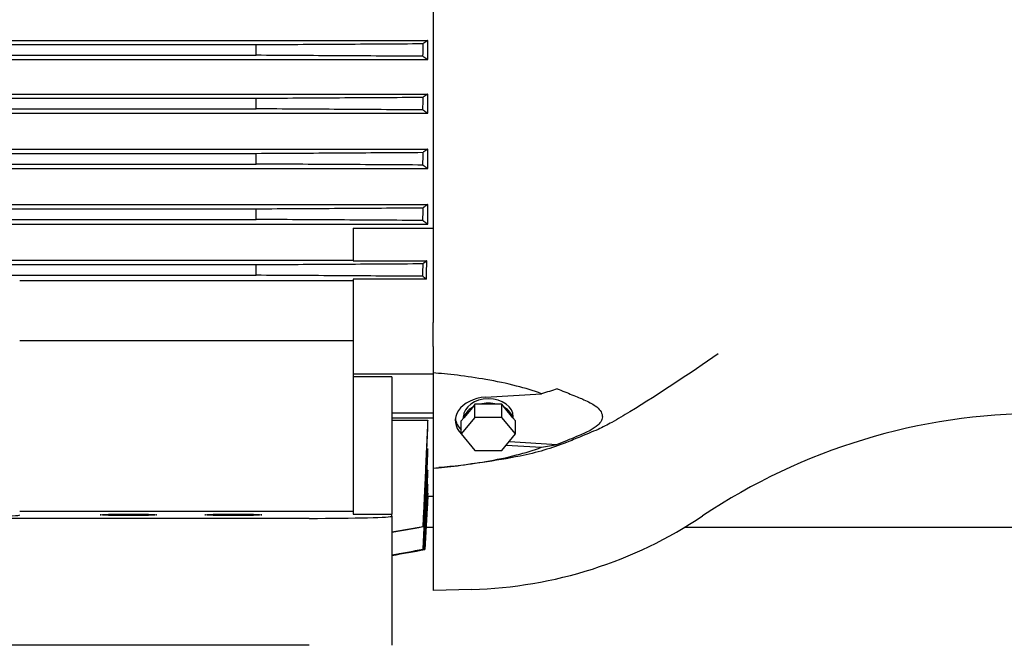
# Model space of a CAD drawing. Header units: inches. Extents: x 5 to 1128, y -85 to 748.
# Tile 117 of 256: x 226 to 240, y 278 to 287. Entities that reach past the tile are written whole.
import ezdxf

# ---------------------------------------------------------------- set-up
doc = ezdxf.new("R2010")
doc.units = ezdxf.units.IN
doc.header["$LTSCALE"] = 32
doc.header["$MEASUREMENT"] = 0
doc.layers.add('Visible (ANSI)', color=7, linetype='Continuous', lineweight=30)

msp = doc.modelspace()

# ---------------------------------------------------------------- linework, layer by layer
at = {"layer": 'Visible (ANSI)'}
for p, q in [((231.77675, 293.4414), (231.77675, 282.65094)), ((212.40667, 286.67564), (231.69801, 286.67564)), ((214.85684, 286.61663), (229.24784, 286.61663)), ((231.69801, 286.4037), (231.69801, 286.67564)), ((214.85817, 286.46456), (229.24651, 286.46456)), ((212.40667, 286.4037), (231.69801, 286.4037)), ((212.40667, 285.91157), (231.69801, 285.91157)), ((231.69801, 285.63753), (231.69801, 285.91157)), ((214.85636, 285.85203), (229.24833, 285.85203)), ((212.40667, 285.63753), (231.69801, 285.63753)), ((214.85836, 285.69996), (229.24632, 285.69996)), ((212.40667, 285.12572), (231.69801, 285.12572)), ((214.85579, 285.06514), (229.2489, 285.06514)), ((231.69801, 284.8484), (231.69801, 285.12572)), ((214.85848, 284.91306), (229.2462, 284.91306)), ((212.40667, 284.8484), (231.69801, 284.8484)), ((212.40667, 284.33658), (231.69801, 284.33658)), ((231.69801, 284.05443), (231.69801, 284.33658)), ((214.85513, 284.27431), (229.24955, 284.27431)), ((212.40667, 284.05443), (231.69801, 284.05443)), ((214.85852, 284.12223), (229.24616, 284.12223)), ((230.63502, 283.99824), (231.77675, 283.99824)), ((230.63502, 283.99824), (230.63502, 283.53289)), ((213.46966, 283.54262), (230.63502, 283.54262)), ((214.85437, 283.47774), (229.25031, 283.47774)), ((230.63502, 283.53289), (231.68567, 283.53289)), ((222.68226, 283.32567), (229.24623, 283.32567)), ((225.87124, 283.2534), (230.63502, 283.2534)), ((231.67825, 283.2702), (230.63502, 283.2702)), ((230.63502, 283.2702), (230.63502, 281.92162)), ((231.77675, 282.30755), (231.77675, 282.65094)), ((225.87124, 282.39318), (230.63502, 282.39318)), ((231.77675, 282.30755), (231.77675, 281.9318)), ((231.77675, 281.9318), (231.77675, 280.57518)), ((230.63502, 281.92162), (231.77675, 281.92162)), ((230.63502, 281.92162), (230.63502, 281.87624)), ((231.1862, 281.87624), (230.63502, 281.87624)), ((230.63502, 281.87624), (230.63502, 279.91911)), ((231.1862, 281.87624), (231.1862, 279.91911)), ((232.52298, 281.58629), (233.32391, 281.63583)), ((231.1862, 281.36485), (231.77675, 281.36485)), ((232.3355, 281.44114), (232.21318, 281.29133)), ((232.37095, 281.48455), (232.3355, 281.44114)), ((232.44184, 281.48455), (232.37095, 281.48455)), ((232.37095, 281.29803), (232.37095, 281.48455)), ((232.68647, 281.48455), (232.44184, 281.48455)), ((232.75736, 281.48455), (232.68647, 281.48455)), ((232.79281, 281.44114), (232.75736, 281.48455)), ((232.75736, 281.29803), (232.75736, 281.48455)), ((232.91512, 281.29133), (232.79281, 281.44114)), ((231.1862, 281.29233), (231.77675, 281.29233)), ((231.1862, 281.25897), (231.69801, 281.25897)), ((231.69801, 281.10073), (231.69801, 281.25897)), ((232.37095, 281.29803), (232.17774, 281.0614)), ((232.21318, 281.29133), (232.17774, 281.24792)), ((232.17774, 281.0614), (232.17774, 281.24792)), ((232.20785, 281.28481), (232.20785, 281.30917)), ((232.75736, 281.29803), (232.37095, 281.29803)), ((232.95057, 281.0614), (232.75736, 281.29803)), ((232.95057, 281.24792), (232.91512, 281.29133)), ((232.92045, 281.28481), (232.92045, 281.30917)), ((232.95057, 281.0614), (232.95057, 281.24792)), ((232.17774, 281.0614), (232.37095, 280.82477)), ((232.75736, 280.82477), (232.95057, 281.0614)), ((232.86392, 280.95528), (233.54792, 280.91297)), ((231.68621, 280.85085), (231.69801, 280.85085)), ((231.69801, 280.73367), (231.69801, 280.85085)), ((232.37095, 280.82477), (232.75736, 280.82477)), ((232.82065, 280.90228), (233.32391, 280.87115)), ((231.68879, 280.54711), (231.69801, 280.54711)), ((231.69801, 280.47016), (231.69801, 280.54711)), ((231.77675, 280.57359), (231.77675, 280.57518)), ((231.77675, 280.57359), (231.77675, 278.82945)), ((231.69151, 280.34246), (231.69801, 280.34246)), ((231.69801, 280.29474), (231.69801, 280.34246)), ((231.69801, 280.17215), (231.65814, 279.41146)), ((231.6941, 280.21942), (231.69801, 280.21942)), ((231.69676, 280.17303), (231.69801, 280.17303)), ((231.69801, 280.19695), (231.69801, 280.21942)), ((231.69801, 280.17215), (231.69801, 280.17303)), ((231.69801, 280.17215), (231.77675, 280.17215)), ((225.87124, 279.96029), (230.63502, 279.96029)), ((230.0051, 279.85719), (225.11377, 279.85719)), ((230.63502, 279.91911), (231.1862, 279.91911)), ((231.1862, 279.88815), (231.1862, 279.91911)), ((231.1862, 279.88815), (231.1862, 278.04617)), ((231.67503, 279.73367), (231.77675, 279.73367)), ((235.37455, 279.73367), (266.43226, 279.73367)), ((231.65814, 279.41146), (231.65812, 279.41146)), ((232.32793, 278.84388), (231.77675, 278.82945)), ((230.0051, 278.04617), (225.47754, 278.04617))]:
    msp.add_line(p, q, dxfattribs=at)
for centre, radius, start, end in [((52.06682, 288.08937), 177.18715, 359.4745885, 359.5237664), ((45.24092, 288.19965), 184.02239, 359.2216916, 359.2690452), ((34.39574, 288.44182), 194.88241, 358.9624816, 359.0071995), ((18.31255, 288.89684), 210.98765, 358.7032984, 358.7446066), ((-5.47601, 289.70234), 234.80884, 358.4438347, 358.4809565), ((240.43817, 272.69184), 8.66142, 90, 123.774099), ((232.1651, 285.06209), 6.22034, 271.5, 303.774099)]:
    msp.add_arc(centre, radius, start, end, dxfattribs=at)
for centre, major_axis, ratio, start_param, end_param in [((60.42135, 288.09108), (0.08834, -176.32462), 0.97102976, 1.56100174, 1.56203082), ((52.62217, 288.20445), (0.35438, -183.39609), 0.97616102, 1.5551733, 1.5561628), ((40.44665, 288.44857), (1.12104, -194.51062), 0.98303461, 1.54687801, 1.54781108), ((22.9246, 288.89266), (3.40343, -210.69023), 0.990691, 1.53208353, 1.53294501), ((-1.72402, 289.63892), (13.34579, -233.65248), 0.99743829, 1.48684372, 1.48761953), ((232.56415, 281.25349), (-0.47244, 0), 0.70710678, 4.79965544, 6.8981029), ((232.56415, 281.30917), (0.3563, 0), 0.70710678, 0, 3.14159265), ((232.56415, 281.24792), (-0.3563, 0), 0.70710678, 4.36196288, 5.06281508), ((232.56415, 281.24792), (-0.3563, 0), 0.70710678, 5.40916043, 6.11001263), ((232.56415, 281.24792), (0.3563, 0), 0.70710678, 0.17317268, 0.87402487), ((232.56415, 281.30917), (-0.47244, 0), 0.70710678, 0.08343009, 0.61302233), ((224.49329, 279.90776), (-1.37795, 0), 0.02921664, 1.57079633, 3.14159265), ((230.0051, 279.88815), (1.1811, 0), 0.02621287, 4.71238898, 6.2831854), ((22.9246, 308.40236), (208.75665, -28.6813), 0.00219871, 0.02184936, 0.02271084), ((40.32776, 315.09781), (191.33243, -35.69518), 0.0010536, 0.01730518, 0.01823768), ((56.62744, 318.91169), (175.03124, -39.50475), 0.00046338, 0.01308572, 0.01409308), ((67.85282, 321.22632), (163.80538, -41.81673), 0.00014191, 0.0086613, 0.00973463), ((74.5042, 322.46489), (157.15393, -43.05387), 0.00001752, 0.00403659, 0.00515011)]:
    msp.add_ellipse(centre, major_axis=major_axis, ratio=ratio, start_param=start_param, end_param=end_param, dxfattribs=at)
for centre in [(227.42636, 279.9075), (228.92242, 279.9075)]:
    msp.add_ellipse(centre, major_axis=(0.40492, 0), ratio=0.02618592, dxfattribs=at)
for points, knots in [([(229.24784, 286.61663), (229.64519, 286.61908), (230.04257, 286.62153), (230.83727, 286.62642), (231.23465, 286.62886), (231.632, 286.63131)], [0, 0, 0, 0, 3.07453979, 3.07453979, 6.14907961, 6.14907961, 6.14907961, 6.14907961]), ([(231.63046, 286.44986), (231.23313, 286.45231), (230.83581, 286.45476), (230.04116, 286.45966), (229.64384, 286.46211), (229.24651, 286.46456)], [0, 0, 0, 0, 3.07444941, 3.07444941, 6.14889604, 6.14889604, 6.14889604, 6.14889604]), ([(229.24833, 285.85203), (229.64564, 285.85448), (230.04299, 285.85693), (230.83763, 285.86182), (231.23498, 285.86427), (231.6323, 285.86671)], [0, 0, 0, 0, 3.07434109, 3.07434109, 6.14868004, 6.14868004, 6.14868004, 6.14868004]), ([(231.62998, 285.68526), (231.2327, 285.68771), (230.83542, 285.69016), (230.04088, 285.69506), (229.64359, 285.69751), (229.24632, 285.69996)], [0, 0, 0, 0, 3.0740895, 3.0740895, 6.14817556, 6.14817556, 6.14817556, 6.14817556]), ([(229.2489, 285.06514), (229.64616, 285.06759), (230.04345, 285.07004), (230.838, 285.07493), (231.23529, 285.07738), (231.63258, 285.07982)], [0, 0, 0, 0, 3.07400735, 3.07400735, 6.14801057, 6.14801057, 6.14801057, 6.14801057]), ([(231.62944, 284.89835), (231.23223, 284.90081), (230.83502, 284.90326), (230.04061, 284.90816), (229.6434, 284.91061), (229.2462, 284.91306)], [0, 0, 0, 0, 3.0736375, 3.0736375, 6.14727247, 6.14727247, 6.14727247, 6.14727247]), ([(229.24955, 284.27431), (229.64675, 284.27676), (230.04396, 284.27921), (230.83837, 284.2841), (231.23559, 284.28655), (231.6328, 284.28899)], [0, 0, 0, 0, 3.07352276, 3.07352276, 6.14703966, 6.14703966, 6.14703966, 6.14703966]), ([(231.62885, 284.10751), (231.23173, 284.10996), (230.83461, 284.11242), (230.04039, 284.11732), (229.64327, 284.11978), (229.24616, 284.12223)], [0, 0, 0, 0, 3.07302923, 3.07302923, 6.14605706, 6.14605706, 6.14605706, 6.14605706]), ([(229.25031, 283.47774), (229.64741, 283.4802), (230.04451, 283.48265), (230.83873, 283.48754), (231.23585, 283.48999), (231.63298, 283.49244)], [0, 0, 0, 0, 3.07285271, 3.07285271, 6.14569819, 6.14569819, 6.14569819, 6.14569819]), ([(231.6282, 283.31094), (231.2312, 283.31339), (230.8342, 283.31584), (230.04021, 283.32075), (229.64322, 283.32321), (229.24623, 283.32567)], [0, 0, 0, 0, 3.07222542, 3.07222542, 6.1444506, 6.1444506, 6.1444506, 6.1444506]), ([(235.84815, 282.20357), (235.436, 281.92179), (235.02001, 281.64362), (234.49922, 281.32551), (234.41483, 281.27484), (234.26365, 281.19162), (234.19749, 281.15785), (234.04496, 281.08853), (233.9592, 281.05462), (233.81212, 280.99421), (233.74628, 280.96663), (233.47662, 280.85918), (233.24572, 280.79287), (232.84044, 280.70988), (232.65992, 280.68086), (232.27319, 280.62511), (232.06663, 280.59809), (231.85912, 280.58106)], [0, 0, 0, 0, 4.1369854, 4.1369854, 4.92446249, 4.92446249, 5.48703908, 5.48703908, 6.2014526, 6.2014526, 6.79971549, 6.79971549, 8.5603028, 8.5603028, 9.95210263, 9.95210263, 11.54119199, 11.54119199, 11.54119199, 11.54119199]), ([(233.32391, 281.63583), (233.20686, 281.67853), (233.09025, 281.71409), (232.82486, 281.7821), (232.67619, 281.81238), (232.25934, 281.88485), (231.96581, 281.9206), (231.77675, 281.9318)], [0.000001, 0.000001, 0.000001, 0.000001, 1.00363073, 1.00363073, 2.1726231, 2.1726231, 4.34529929, 4.34529929, 4.34529929, 4.34529929]), ([(233.54792, 281.70537), (233.51135, 281.69259), (233.474, 281.68046), (233.39947, 281.65747), (233.3616, 281.64641), (233.32391, 281.63583)], [0.000001, 0.000001, 0.000001, 0.000001, 0.301846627, 0.301846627, 0.603926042, 0.603926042, 0.603926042, 0.603926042]), ([(233.54792, 281.70537), (233.61501, 281.67971), (233.69876, 281.64561), (233.82635, 281.59335), (233.88381, 281.56956), (233.99158, 281.52147), (234.0466, 281.49378), (234.11914, 281.44175), (234.14391, 281.41926), (234.17834, 281.37145), (234.18875, 281.34729), (234.19387, 281.29822), (234.18941, 281.27487), (234.16755, 281.22865), (234.15011, 281.2069), (234.09802, 281.15843), (234.05937, 281.13391), (233.96648, 281.08433), (233.90227, 281.05649), (233.77661, 281.00456), (233.7261, 280.9839), (233.64413, 280.95064), (233.59555, 280.93118), (233.54792, 280.91297)], [0.000001, 0.000001, 0.000001, 0.000001, 0.58120896, 0.58120896, 1.25941577, 1.25941577, 2.17317448, 2.17317448, 2.7513165, 2.7513165, 3.27269207, 3.27269207, 3.76077762, 3.76077762, 4.27007399, 4.27007399, 5.00405982, 5.00405982, 5.94838024, 5.94838024, 6.33291533, 6.33291533, 6.81500383, 6.81500383, 6.81500383, 6.81500383]), ([(231.77675, 280.57518), (231.96581, 280.58638), (232.25934, 280.62213), (232.67619, 280.6946), (232.82486, 280.72488), (233.09025, 280.79289), (233.20686, 280.82845), (233.32391, 280.87115)], [0, 0, 0, 0, 1.44569308, 1.44569308, 2.22353748, 2.22353748, 2.89135003, 2.89135003, 2.89135003, 2.89135003]), ([(233.32391, 280.87115), (233.3616, 280.87706), (233.39947, 280.88344), (233.474, 280.8972), (233.51135, 280.90471), (233.54792, 280.91297)], [0.000001, 0.000001, 0.000001, 0.000001, 0.301646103, 0.301646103, 0.603058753, 0.603058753, 0.603058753, 0.603058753])]:
    msp.add_open_spline(points, degree=3, knots=knots, dxfattribs=at)
for points, weights in [([(231.69801, 286.67564), (231.66749, 286.65512), (231.632, 286.63131)], [1.19580139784, 1.12292628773, 1.04861019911]), ([(231.63046, 286.44986), (231.66693, 286.42503), (231.69801, 286.4037)], [1.04225916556, 1.11214837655, 1.17956896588]), ([(231.69801, 285.91157), (231.6677, 285.89079), (231.6323, 285.86671)], [1.18120697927, 1.11502423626, 1.04653355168]), ([(231.62998, 285.68526), (231.66687, 285.65958), (231.69801, 285.63753)], [1.03946167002, 1.10516338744, 1.16745672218]), ([(231.69801, 285.12572), (231.66796, 285.10446), (231.63258, 285.07982)], [1.16816423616, 1.10787831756, 1.04441170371]), ([(231.62944, 284.89835), (231.66687, 284.87146), (231.69801, 284.8484)], [1.03670498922, 1.09885480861, 1.156526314]), ([(231.69801, 284.33658), (231.66827, 284.31453), (231.6328, 284.28899)], [1.15666365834, 1.10154062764, 1.0422886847]), ([(231.62885, 284.10751), (231.66698, 284.07892), (231.69801, 284.05443)], [1.03403279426, 1.09331136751, 1.14680766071]), ([(231.68567, 283.53289), (231.66137, 283.51384), (231.63298, 283.49244)], [1.12391584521, 1.08335399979, 1.03952749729]), ([(231.67825, 283.2702), (231.68207, 283.40268), (231.68567, 283.53289)], [1.11866819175, 1.12408065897, 1.12922777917]), ([(231.6282, 283.31094), (231.65527, 283.28946), (231.67825, 283.2702)], [1.03141966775, 1.07030953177, 1.10570106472]), ([(231.69801, 281.25897), (231.66698, 280.55769), (231.62885, 279.73888)], [1.14680766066, 1.09331136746, 1.03403279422]), ([(231.6328, 279.73793), (231.66827, 280.46923), (231.69801, 281.10073)], [1.0422886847, 1.10154062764, 1.15666365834]), ([(231.69801, 280.85085), (231.66671, 280.18702), (231.62905, 279.41224)], [1.15718368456, 1.09920015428, 1.03669165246]), ([(231.63219, 279.41146), (231.6678, 280.1214), (231.69801, 280.73367)], [1.04439023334, 1.10824226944, 1.16887895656]), ([(231.69801, 280.54711), (231.67179, 280.0159), (231.64156, 279.41201)], [1.14638317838, 1.0944150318, 1.04004163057]), ([(231.64394, 279.41139), (231.67273, 279.97333), (231.69801, 280.47016)], [1.04724619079, 1.10336022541, 1.15784781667]), ([(231.69801, 280.34246), (231.67562, 279.90246), (231.65049, 279.41179)], [1.14044062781, 1.09265502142, 1.04359873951])]:
    msp.add_rational_spline(points, weights, degree=2, dxfattribs=at)
for points in [[(231.6521, 279.41136), (231.66742, 279.70582), (231.68272, 280.00028), (231.69801, 280.29474)], [(231.69801, 280.21942), (231.68404, 279.95015), (231.67005, 279.68088), (231.65605, 279.4116)], [(231.65685, 279.41138), (231.67057, 279.67324), (231.68429, 279.93509), (231.69801, 280.19695)], [(231.69801, 280.17303), (231.68472, 279.91917), (231.67142, 279.66532), (231.65812, 279.41146)], [(231.1862, 279.6606), (231.33375, 279.6867), (231.4813, 279.71279), (231.62885, 279.73888)], [(231.6328, 279.73793), (231.48393, 279.71168), (231.33507, 279.68543), (231.1862, 279.65917)], [(231.1862, 279.334), (231.33382, 279.36008), (231.48144, 279.38616), (231.62905, 279.41224)], [(231.1862, 279.3316), (231.33799, 279.35841), (231.48977, 279.38521), (231.64156, 279.41201)], [(231.1862, 279.32985), (231.34096, 279.35717), (231.49573, 279.38448), (231.65049, 279.41179)], [(231.1862, 279.32872), (231.34282, 279.35635), (231.49943, 279.38398), (231.65605, 279.4116)], [(231.63219, 279.41146), (231.48353, 279.38526), (231.33486, 279.35905), (231.1862, 279.33284)], [(231.1862, 279.32825), (231.34351, 279.35599), (231.50081, 279.38373), (231.65812, 279.41146)], [(231.64394, 279.41139), (231.49136, 279.3845), (231.33878, 279.3576), (231.1862, 279.3307)], [(231.65685, 279.41138), (231.49997, 279.38372), (231.34309, 279.35607), (231.1862, 279.32841)], [(231.6521, 279.41136), (231.49681, 279.38398), (231.3415, 279.35661), (231.1862, 279.32923)]]:
    msp.add_open_spline(points, degree=3, dxfattribs=at)

doc.saveas('drawing.dxf')
